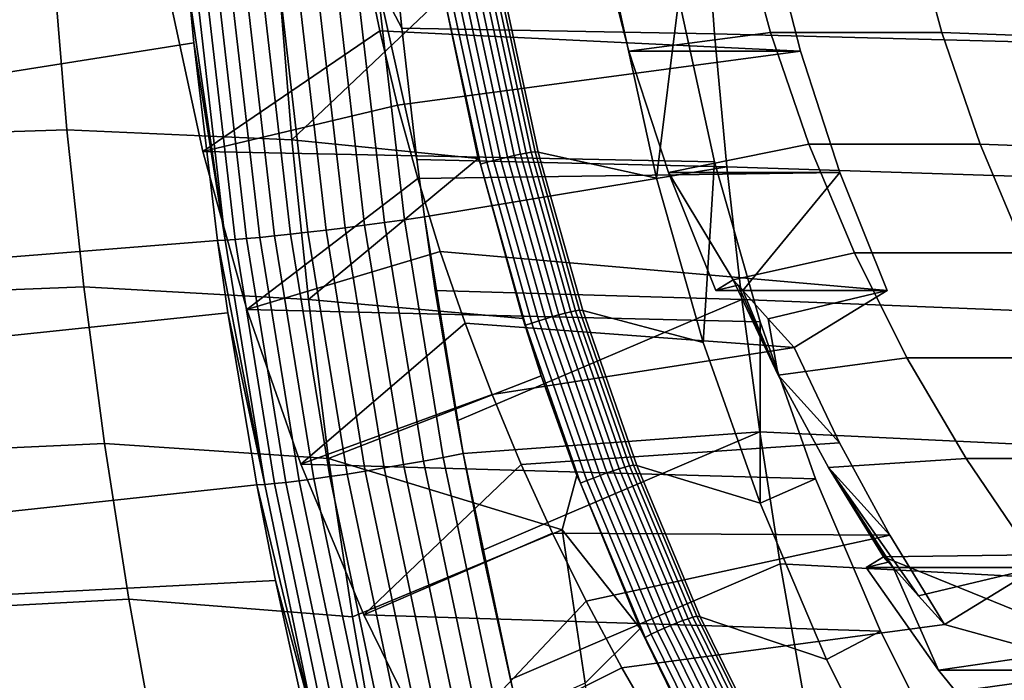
# Model space of a CAD drawing. Header units: metres. Extents: x -167 to 28, y -50 to 27.
# Tile 5 of 256: x -163.07 to -158.45, y -5.54 to -2.44. Entities that reach past the tile are written whole.
import ezdxf

# ---------------------------------------------------------------- set-up
doc = ezdxf.new("R2010")
doc.units = ezdxf.units.M
doc.layers.add('solid_12_065_011_XXX', color=7, linetype='CONTINUOUS')

msp = doc.modelspace()

# ---------------------------------------------------------------- linework, layer by layer
at = {"layer": 'solid_12_065_011_XXX'}
for points in [[(-162.350693, -1.276263, 127.644249), (-166.374863, -2.123647, 116.414871), (-166.334274, -2.535892, 116.410736), (-162.276672, -2.320641, 127.621849)], [(-159.002365, -1.418447, 105.434586), (-144.220184, -1.963678, 100.054306), (-144.365555, -2.49953, 100.107224), (-158.892197, -1.963678, 105.394485)], [(-159.980942, -2.341105, 113.989059), (-160.0858, -3.183047, 114.027222), (-160.257416, -2.399767, 114.089684), (-160.101151, -1.566324, 114.032806)], [(-159.813614, -2.50579, 127.973732), (-159.858856, -1.88035, 127.990257), (-161.302551, -2.247445, 128.205612), (-161.279877, -2.480227, 128.198853)], [(-158.316925, -2.545018, 127.730553), (-158.359039, -1.909716, 127.748215), (-159.858856, -1.88035, 127.990257), (-159.813614, -2.50579, 127.973732)], [(-161.795151, -3.003271, 112.946526), (-161.855576, -2.253459, 112.942924), (-161.148285, -1.944018, 112.554848), (-161.084045, -2.3288, 112.536713)], [(-159.695953, -1.963676, 103.186211), (-159.550583, -2.499511, 103.133301), (-160.214279, -2.588312, 103.37487), (-160.362793, -2.008121, 103.428917)], [(-158.892197, -1.963678, 105.394485), (-158.746826, -2.49953, 105.341576), (-159.550583, -2.499511, 103.133301), (-159.695953, -1.963676, 103.186211)], [(-158.892197, -1.963678, 105.394485), (-144.365555, -2.49953, 100.107224), (-144.545441, -3.023368, 100.172699), (-158.746826, -2.49953, 105.341576)], [(-159.559036, -2.008111, 105.637199), (-159.410522, -2.588334, 105.583145), (-161.38269, -2.492123, 106.300949), (-161.455475, -2.141232, 106.327438)], [(-159.410522, -2.588334, 105.583145), (-159.559036, -2.008111, 105.637199), (-160.362793, -2.008121, 103.428917), (-160.214279, -2.588312, 103.37487)], [(-162.213303, -3.058339, 107.371269), (-162.375702, -2.304919, 107.430382), (-161.455475, -2.141232, 106.327438), (-161.38269, -2.492123, 106.300949)], [(-162.912033, -2.218563, 113.518974), (-162.850357, -2.956613, 113.517876), (-163.889618, -2.988799, 114.103745), (-163.955765, -2.242943, 114.109787)], [(-162.912033, -2.218563, 113.518974), (-161.855576, -2.253459, 112.942924), (-161.795151, -3.003271, 112.946526), (-162.850357, -2.956613, 113.517876)], [(-161.396469, -2.256265, 128.214355), (-161.490799, -2.264878, 128.213181), (-161.360458, -3.391255, 128.174454), (-161.266495, -3.378335, 128.175659)], [(-161.396469, -2.256265, 128.214355), (-161.279877, -2.480227, 128.198853), (-161.302551, -2.247445, 128.205612)], [(-161.266495, -3.378335, 128.175659), (-161.172974, -3.365079, 128.166962), (-161.208939, -3.096287, 128.177689), (-161.396469, -2.256265, 128.214355)], [(-161.396469, -2.256265, 128.214355), (-161.208939, -3.096287, 128.177689), (-161.279877, -2.480227, 128.198853)], [(-162.375702, -2.304919, 107.430382), (-162.213303, -3.058339, 107.371269), (-159.8134, -3.105805, 113.928078), (-159.980942, -2.341105, 113.989059)], [(-162.008255, -2.30659, 128.005356), (-162.077469, -2.311159, 127.940857), (-161.945404, -3.460688, 127.90139), (-161.876343, -3.453833, 127.966034)], [(-161.932693, -2.301228, 128.062225), (-162.008255, -2.30659, 128.005356), (-161.876343, -3.453833, 127.966034), (-161.800964, -3.445788, 128.023041)], [(-161.851608, -2.295133, 128.110825), (-161.932693, -2.301228, 128.062225), (-161.800964, -3.445788, 128.023041), (-161.720093, -3.436644, 128.071747)], [(-161.7659, -2.288373, 128.150604), (-161.851608, -2.295133, 128.110825), (-161.720093, -3.436644, 128.071747), (-161.634644, -3.426501, 128.111649)], [(-161.676544, -2.281021, 128.181122), (-161.7659, -2.288373, 128.150604), (-161.634644, -3.426501, 128.111649), (-161.545547, -3.415472, 128.142258)], [(-161.584488, -2.273161, 128.202072), (-161.676544, -2.281021, 128.181122), (-161.545547, -3.415472, 128.142258), (-161.453827, -3.40368, 128.163284)], [(-161.490799, -2.264878, 128.213181), (-161.584488, -2.273161, 128.202072), (-161.453827, -3.40368, 128.163284), (-161.360458, -3.391255, 128.174454)], [(-160.859116, -2.310035, 112.562592), (-160.835861, -2.307041, 112.586914), (-160.672958, -3.061863, 112.541176), (-160.695969, -3.065841, 112.516777)], [(-160.835861, -2.307041, 112.586914), (-160.81694, -2.30503, 112.614815), (-160.654205, -3.059189, 112.569145), (-160.672958, -3.061863, 112.541176)], [(-160.81694, -2.30503, 112.614815), (-160.802414, -2.30675, 112.645332), (-160.639389, -3.061373, 112.599594), (-160.654205, -3.059189, 112.569145)], [(-160.802414, -2.30675, 112.645332), (-160.257416, -2.399767, 114.089684), (-160.0858, -3.183047, 114.027222), (-160.639389, -3.061373, 112.599594)], [(-162.276672, -2.320641, 127.621849), (-166.334274, -2.535892, 116.410736), (-166.256317, -3.181098, 116.402397), (-162.25473, -2.548973, 127.615211)], [(-162.239731, -2.319653, 127.709), (-162.276672, -2.320641, 127.621849), (-162.107376, -3.473425, 127.66909)], [(-162.107376, -3.473425, 127.66909), (-162.276672, -2.320641, 127.621849), (-162.25473, -2.548973, 127.615211)], [(-162.193848, -2.317727, 127.791855), (-162.239731, -2.319653, 127.709), (-162.107376, -3.473425, 127.66909), (-162.061569, -3.470538, 127.752083)], [(-162.139557, -2.314886, 127.869423), (-162.193848, -2.317727, 127.791855), (-162.061569, -3.470538, 127.752083), (-162.00737, -3.466277, 127.829803)], [(-162.077469, -2.311159, 127.940857), (-162.139557, -2.314886, 127.869423), (-162.00737, -3.466277, 127.829803), (-161.945404, -3.460688, 127.90139)], [(-161.076935, -2.348528, 112.533905), (-160.921021, -3.09115, 112.49073), (-161.795151, -3.003271, 112.946526), (-161.084045, -2.3288, 112.536713)], [(-160.911026, -3.116955, 112.487099), (-161.076935, -2.348528, 112.533905), (-161.046173, -2.342231, 112.521461), (-160.880707, -3.108594, 112.474815)], [(-160.911026, -3.116955, 112.487099), (-160.921021, -3.09115, 112.49073), (-161.076935, -2.348528, 112.533905)], [(-160.880707, -3.108594, 112.474815), (-161.046173, -2.342231, 112.521461), (-161.013763, -2.335911, 112.514473), (-160.848724, -3.100204, 112.467987)], [(-160.848724, -3.100204, 112.467987), (-161.013763, -2.335911, 112.514473), (-160.980591, -2.32975, 112.51313), (-160.815994, -3.092024, 112.466805)], [(-160.815994, -3.092024, 112.466805), (-160.980591, -2.32975, 112.51313), (-160.947617, -2.323923, 112.517479), (-160.783432, -3.084286, 112.471298)], [(-160.783432, -3.084286, 112.471298), (-160.947617, -2.323923, 112.517479), (-160.915771, -2.318596, 112.52739), (-160.751984, -3.077212, 112.481346)], [(-160.751984, -3.077212, 112.481346), (-160.915771, -2.318596, 112.52739), (-160.886017, -2.313926, 112.542557), (-160.72258, -3.071011, 112.496635)], [(-160.72258, -3.071011, 112.496635), (-160.886017, -2.313926, 112.542557), (-160.859116, -2.310035, 112.562592), (-160.695969, -3.065841, 112.516777)], [(-159.8134, -3.105805, 113.928078), (-159.866104, -3.953803, 113.947258), (-160.0858, -3.183047, 114.027222), (-159.980942, -2.341105, 113.989059)], [(-162.213303, -3.058339, 107.371269), (-161.38269, -2.492123, 106.300949), (-161.29895, -2.840188, 106.27047)], [(-159.410522, -2.588334, 105.583145), (-161.29895, -2.840188, 106.27047), (-161.38269, -2.492123, 106.300949)], [(-159.755539, -3.12995, 127.95253), (-159.813614, -2.50579, 127.973732), (-161.279877, -2.480227, 128.198853), (-161.208939, -3.096287, 128.177689)], [(-159.550583, -2.499511, 103.133301), (-159.370682, -3.023388, 103.067818), (-160.028671, -3.156292, 103.307312), (-160.214279, -2.588312, 103.37487)], [(-158.262848, -3.179085, 127.707901), (-158.316925, -2.545018, 127.730553), (-159.813614, -2.50579, 127.973732), (-159.755539, -3.12995, 127.95253)], [(-158.746826, -2.49953, 105.341576), (-158.56694, -3.023368, 105.2761), (-159.370682, -3.023388, 103.067818), (-159.550583, -2.499511, 103.133301)], [(-158.746826, -2.49953, 105.341576), (-144.545441, -3.023368, 100.172699), (-144.758972, -3.532653, 100.250412), (-158.56694, -3.023368, 105.2761)], [(-162.25473, -2.548973, 127.615211), (-166.256317, -3.181098, 116.402397), (-166.165604, -3.795524, 116.39212), (-162.144287, -3.474895, 127.58181)], [(-162.107376, -3.473425, 127.66909), (-162.25473, -2.548973, 127.615211), (-162.144287, -3.474895, 127.58181)], [(-159.410522, -2.588334, 105.583145), (-159.224915, -3.156332, 105.515587), (-161.204361, -3.184907, 106.236046), (-161.29895, -2.840188, 106.27047)], [(-159.224915, -3.156332, 105.515587), (-159.410522, -2.588334, 105.583145), (-160.214279, -2.588312, 103.37487), (-160.028671, -3.156292, 103.307312)], [(-162.005661, -3.799012, 107.2957), (-162.213303, -3.058339, 107.371269), (-161.29895, -2.840188, 106.27047), (-161.204361, -3.184907, 106.236046)], [(-162.850357, -2.956613, 113.517876), (-162.771088, -3.692848, 113.516335), (-163.804642, -3.732634, 114.095863), (-163.889618, -2.988799, 114.103745)], [(-162.850357, -2.956613, 113.517876), (-161.795151, -3.003271, 112.946526), (-161.717514, -3.751302, 112.951012), (-162.771088, -3.692848, 113.516335)], [(-161.717514, -3.751302, 112.951012), (-161.795151, -3.003271, 112.946526), (-160.921021, -3.09115, 112.49073)], [(-159.370682, -3.023388, 103.067818), (-159.157181, -3.532597, 102.99012), (-159.725159, -3.659192, 103.196846), (-160.028671, -3.156292, 103.307312)], [(-158.56694, -3.023368, 105.2761), (-158.353409, -3.532653, 105.198387), (-159.157181, -3.532597, 102.99012), (-159.370682, -3.023388, 103.067818)], [(-158.56694, -3.023368, 105.2761), (-144.758972, -3.532653, 100.250412), (-145.005142, -4.025027, 100.340012), (-158.353409, -3.532653, 105.198387)], [(-162.213303, -3.058339, 107.371269), (-162.005661, -3.799012, 107.2957), (-159.599182, -3.857268, 113.850113), (-159.8134, -3.105805, 113.928078)], [(-160.911026, -3.116955, 112.487099), (-160.712357, -3.84167, 112.432076), (-161.717514, -3.751302, 112.951012), (-160.921021, -3.09115, 112.49073)], [(-160.637589, -3.852233, 112.40873), (-160.848724, -3.100204, 112.467987), (-160.815994, -3.092024, 112.466805), (-160.605408, -3.842065, 112.407745)], [(-160.605408, -3.842065, 112.407745), (-160.815994, -3.092024, 112.466805), (-160.783432, -3.084286, 112.471298), (-160.573395, -3.832447, 112.41243)], [(-160.573395, -3.832447, 112.41243), (-160.783432, -3.084286, 112.471298), (-160.751984, -3.077212, 112.481346), (-160.542435, -3.823653, 112.422653)], [(-160.542435, -3.823653, 112.422653), (-160.751984, -3.077212, 112.481346), (-160.72258, -3.071011, 112.496635), (-160.513489, -3.815946, 112.438095)], [(-160.513489, -3.815946, 112.438095), (-160.72258, -3.071011, 112.496635), (-160.695969, -3.065841, 112.516777), (-160.487244, -3.809517, 112.458374)], [(-160.487244, -3.809517, 112.458374), (-160.695969, -3.065841, 112.516777), (-160.672958, -3.061863, 112.541176), (-160.464539, -3.804569, 112.482887)], [(-160.672958, -3.061863, 112.541176), (-160.654205, -3.059189, 112.569145), (-160.445999, -3.801241, 112.510933), (-160.464539, -3.804569, 112.482887)], [(-160.654205, -3.059189, 112.569145), (-160.639389, -3.061373, 112.599594), (-160.430893, -3.803766, 112.541306), (-160.445999, -3.801241, 112.510933)], [(-160.639389, -3.061373, 112.599594), (-160.0858, -3.183047, 114.027222), (-159.866104, -3.953803, 113.947258), (-160.430893, -3.803766, 112.541306)], [(-159.755539, -3.12995, 127.95253), (-161.208939, -3.096287, 128.177689), (-161.172974, -3.365079, 128.166962)], [(-159.684677, -3.752466, 127.926666), (-159.755539, -3.12995, 127.95253), (-161.172974, -3.365079, 128.166962), (-161.122375, -3.710021, 128.151855)], [(-160.698776, -3.873052, 112.427437), (-160.911026, -3.116955, 112.487099), (-160.880707, -3.108594, 112.474815), (-160.669022, -3.862661, 112.415352)], [(-160.698776, -3.873052, 112.427437), (-160.712357, -3.84167, 112.432076), (-160.911026, -3.116955, 112.487099)], [(-160.669022, -3.862661, 112.415352), (-160.880707, -3.108594, 112.474815), (-160.848724, -3.100204, 112.467987), (-160.637589, -3.852233, 112.40873)], [(-159.599182, -3.857268, 113.850113), (-159.599609, -4.707263, 113.850266), (-159.866104, -3.953803, 113.947258), (-159.8134, -3.105805, 113.928078)], [(-158.196884, -3.81156, 127.680283), (-158.262848, -3.179085, 127.707901), (-159.755539, -3.12995, 127.95253), (-159.684677, -3.752466, 127.926666)], [(-162.005661, -3.799012, 107.2957), (-161.204361, -3.184907, 106.236046), (-161.098984, -3.526172, 106.197685)], [(-159.224915, -3.156332, 105.515587), (-159.003098, -3.70938, 105.434853), (-161.098984, -3.526172, 106.197685), (-161.204361, -3.184907, 106.236046)], [(-159.725159, -3.659192, 103.196846), (-159.806854, -3.70938, 103.22657), (-160.028671, -3.156292, 103.307312)], [(-159.680176, -3.70938, 103.574615), (-159.224915, -3.156332, 105.515587), (-160.028671, -3.156292, 103.307312), (-159.806854, -3.70938, 103.22657)], [(-159.224915, -3.156332, 105.515587), (-159.680176, -3.70938, 103.574615), (-159.003098, -3.70938, 105.434853)], [(-161.084946, -4.49251, 128.121582), (-160.991989, -4.474821, 128.11293), (-161.172974, -3.365079, 128.166962), (-161.266495, -3.378335, 128.175659)], [(-161.172974, -3.365079, 128.166962), (-160.991989, -4.474821, 128.11293), (-161.122375, -3.710021, 128.151855)], [(-161.545547, -3.415472, 128.142258), (-161.634644, -3.426501, 128.111649), (-161.451279, -4.556717, 128.05722), (-161.362579, -4.542014, 128.087967)], [(-161.453827, -3.40368, 128.163284), (-161.545547, -3.415472, 128.142258), (-161.362579, -4.542014, 128.087967), (-161.271271, -4.526293, 128.109085)], [(-161.360458, -3.391255, 128.174454), (-161.453827, -3.40368, 128.163284), (-161.271271, -4.526293, 128.109085), (-161.178391, -4.50973, 128.120331)], [(-161.266495, -3.378335, 128.175659), (-161.360458, -3.391255, 128.174454), (-161.178391, -4.50973, 128.120331), (-161.084946, -4.49251, 128.121582)], [(-161.945404, -3.460688, 127.90139), (-162.00737, -3.466277, 127.829803), (-161.822708, -4.609734, 127.77446), (-161.76091, -4.602287, 127.846252)], [(-161.876343, -3.453833, 127.966034), (-161.945404, -3.460688, 127.90139), (-161.76091, -4.602287, 127.846252), (-161.692062, -4.593152, 127.911102)], [(-161.800964, -3.445788, 128.023041), (-161.876343, -3.453833, 127.966034), (-161.692062, -4.593152, 127.911102), (-161.616943, -4.582429, 127.968292)], [(-161.720093, -3.436644, 128.071747), (-161.800964, -3.445788, 128.023041), (-161.616943, -4.582429, 127.968292), (-161.536377, -4.570239, 128.017181)], [(-161.634644, -3.426501, 128.111649), (-161.720093, -3.436644, 128.071747), (-161.536377, -4.570239, 128.017181), (-161.451279, -4.556717, 128.05722)], [(-162.144287, -3.474895, 127.58181), (-166.165604, -3.795524, 116.39212), (-166.09111, -4.233164, 116.383331), (-162.095078, -3.814691, 127.566933)], [(-162.107376, -3.473425, 127.66909), (-162.144287, -3.474895, 127.58181), (-161.922516, -4.619246, 127.613327)], [(-161.922516, -4.619246, 127.613327), (-162.144287, -3.474895, 127.58181), (-162.095078, -3.814691, 127.566933)], [(-162.061569, -3.470538, 127.752083), (-162.107376, -3.473425, 127.66909), (-161.922516, -4.619246, 127.613327), (-161.87677, -4.615407, 127.696533)], [(-162.00737, -3.466277, 127.829803), (-162.061569, -3.470538, 127.752083), (-161.87677, -4.615407, 127.696533), (-161.822708, -4.609734, 127.77446)], [(-161.753647, -4.523942, 107.203972), (-162.005661, -3.799012, 107.2957), (-161.098984, -3.526172, 106.197685), (-160.98288, -3.863671, 106.155434)], [(-161.098984, -3.526172, 106.197685), (-159.003098, -3.70938, 105.434853), (-159.43959, -3.977558, 105.593719), (-160.98288, -3.863671, 106.155434)], [(-159.157181, -3.532597, 102.99012), (-158.911011, -4.025, 102.900513), (-159.513931, -4.106431, 103.119965), (-159.725159, -3.659192, 103.196846)], [(-158.107254, -4.025027, 105.108788), (-158.911011, -4.025, 102.900513), (-159.157181, -3.532597, 102.99012), (-158.353409, -3.532653, 105.198387)], [(-162.771088, -3.692848, 113.516335), (-162.674301, -4.42663, 113.514359), (-163.700897, -4.473777, 114.086174), (-163.804642, -3.732634, 114.095863)], [(-162.771088, -3.692848, 113.516335), (-161.717514, -3.751302, 112.951012), (-161.622757, -4.496896, 112.956375), (-162.674301, -4.42663, 113.514359)], [(-159.702698, -3.684246, 103.385422), (-159.806854, -3.70938, 103.22657), (-159.725159, -3.659192, 103.196846)], [(-159.680176, -3.70938, 103.574615), (-159.806854, -3.70938, 103.22657), (-159.702698, -3.684246, 103.385422)], [(-159.702698, -3.684246, 103.385422), (-159.725159, -3.659192, 103.196846), (-159.513931, -4.106431, 103.119965)], [(-159.680176, -3.70938, 103.574615), (-159.702698, -3.684246, 103.385422), (-159.513931, -4.106431, 103.119965)], [(-161.122375, -3.710021, 128.151855), (-160.991989, -4.474821, 128.11293), (-161.020218, -4.321073, 128.121368)], [(-159.684677, -3.752466, 127.926666), (-161.122375, -3.710021, 128.151855), (-161.020218, -4.321073, 128.121368)], [(-159.560928, -3.84234, 104.575577), (-159.680176, -3.70938, 103.574615), (-159.513931, -4.106431, 103.119965)], [(-159.003098, -3.70938, 105.434853), (-159.680176, -3.70938, 103.574615), (-159.560928, -3.84234, 104.575577)], [(-159.560928, -3.84234, 104.575577), (-159.43959, -3.977558, 105.593719), (-159.003098, -3.70938, 105.434853)], [(-161.622757, -4.496896, 112.956375), (-161.717514, -3.751302, 112.951012), (-160.712357, -3.84167, 112.432076), (-160.625793, -4.109741, 112.407837)], [(-159.684677, -3.752466, 127.926666), (-161.020218, -4.321073, 128.121368), (-160.991989, -4.474821, 128.11293), (-159.601105, -4.372972, 127.896172)], [(-158.119064, -4.442083, 127.647713), (-158.196884, -3.81156, 127.680283), (-159.684677, -3.752466, 127.926666), (-159.601105, -4.372972, 127.896172)], [(-162.095078, -3.814691, 127.566933), (-166.09111, -4.233164, 116.383331), (-165.930176, -5.048648, 116.363518), (-161.959366, -4.621188, 127.525871)], [(-161.922516, -4.619246, 127.613327), (-162.095078, -3.814691, 127.566933), (-161.959366, -4.621188, 127.525871)], [(-162.005661, -3.799012, 107.2957), (-161.753647, -4.523942, 107.203972), (-159.339249, -4.592223, 113.755501), (-159.599182, -3.857268, 113.850113)], [(-160.349625, -4.576897, 112.336411), (-160.605408, -3.842065, 112.407745), (-160.573395, -3.832447, 112.41243), (-160.318237, -4.565436, 112.341331)], [(-160.318237, -4.565436, 112.341331), (-160.573395, -3.832447, 112.41243), (-160.542435, -3.823653, 112.422653), (-160.287888, -4.554956, 112.351776)], [(-160.287888, -4.554956, 112.351776), (-160.542435, -3.823653, 112.422653), (-160.513489, -3.815946, 112.438095), (-160.259491, -4.545775, 112.367401)], [(-160.259491, -4.545775, 112.367401), (-160.513489, -3.815946, 112.438095), (-160.487244, -3.809517, 112.458374), (-160.233704, -4.538111, 112.387848)], [(-160.233704, -4.538111, 112.387848), (-160.487244, -3.809517, 112.458374), (-160.464539, -3.804569, 112.482887), (-160.211365, -4.53221, 112.412491)], [(-160.211365, -4.53221, 112.412491), (-160.464539, -3.804569, 112.482887), (-160.445999, -3.801241, 112.510933), (-160.1931, -4.528241, 112.440628)], [(-160.445999, -3.801241, 112.510933), (-160.430893, -3.803766, 112.541306), (-160.177673, -4.530969, 112.47094), (-160.1931, -4.528241, 112.440628)], [(-160.430893, -3.803766, 112.541306), (-159.866104, -3.953803, 113.947258), (-159.599609, -4.707263, 113.850266), (-160.177673, -4.530969, 112.47094)], [(-161.753647, -4.523942, 107.203972), (-160.98288, -3.863671, 106.155434), (-160.856277, -4.196776, 106.109352)], [(-160.856277, -4.196776, 106.109352), (-160.98288, -3.863671, 106.155434), (-159.43959, -3.977558, 105.593719)], [(-160.698776, -3.873052, 112.427437), (-160.625793, -4.109741, 112.407837), (-160.712357, -3.84167, 112.432076)], [(-160.440964, -4.613818, 112.35537), (-160.698776, -3.873052, 112.427437), (-160.669022, -3.862661, 112.415352), (-160.411865, -4.601438, 112.343529)], [(-160.440964, -4.613818, 112.35537), (-160.625793, -4.109741, 112.407837), (-160.698776, -3.873052, 112.427437)], [(-160.411865, -4.601438, 112.343529), (-160.669022, -3.862661, 112.415352), (-160.637589, -3.852233, 112.40873), (-160.381119, -4.589013, 112.337151)], [(-160.381119, -4.589013, 112.337151), (-160.637589, -3.852233, 112.40873), (-160.605408, -3.842065, 112.407745), (-160.349625, -4.576897, 112.336411)], [(-159.599182, -3.857268, 113.850113), (-159.339249, -4.592223, 113.755501), (-159.599609, -4.707263, 113.850266)], [(-159.560928, -3.84234, 104.575577), (-159.513931, -4.106431, 103.119965), (-159.22673, -4.423824, 105.516251), (-159.43959, -3.977558, 105.593719)], [(-160.719345, -4.525047, 106.059517), (-160.856277, -4.196776, 106.109352), (-159.43959, -3.977558, 105.593719), (-159.22673, -4.423824, 105.516251)], [(-158.911011, -4.025, 102.900513), (-158.633377, -4.498079, 102.799469), (-159.278748, -4.539943, 103.034363), (-159.513931, -4.106431, 103.119965)], [(-158.107254, -4.025027, 105.108788), (-157.829636, -4.498078, 105.007744), (-158.633377, -4.498079, 102.799469), (-158.911011, -4.025, 102.900513)], [(-158.991562, -4.857299, 105.430649), (-159.22673, -4.423824, 105.516251), (-159.513931, -4.106431, 103.119965), (-159.278748, -4.539943, 103.034363)], [(-161.622757, -4.496896, 112.956375), (-160.625793, -4.109741, 112.407837), (-160.458954, -4.577187, 112.361252), (-160.528198, -4.831254, 112.418983)], [(-160.440964, -4.613818, 112.35537), (-160.458954, -4.577187, 112.361252), (-160.625793, -4.109741, 112.407837)], [(-161.458282, -5.230161, 107.096466), (-161.753647, -4.523942, 107.203972), (-160.856277, -4.196776, 106.109352), (-160.719345, -4.525047, 106.059517)], [(-159.601105, -4.372972, 127.896172), (-160.991989, -4.474821, 128.11293), (-160.902573, -4.929081, 128.086212)], [(-159.601105, -4.372972, 127.896172), (-160.902573, -4.929081, 128.086212), (-160.769455, -5.53373, 128.046402), (-159.504868, -4.991104, 127.861061)], [(-158.029449, -5.070295, 127.610214), (-158.119064, -4.442083, 127.647713), (-159.601105, -4.372972, 127.896172), (-159.504868, -4.991104, 127.861061)], [(-162.674301, -4.42663, 113.514359), (-162.56012, -5.157319, 113.511932), (-163.578506, -5.211558, 114.074677), (-163.700897, -4.473777, 114.086174)], [(-162.674301, -4.42663, 113.514359), (-161.622757, -4.496896, 112.956375), (-161.510971, -5.239398, 112.962608), (-162.56012, -5.157319, 113.511932)], [(-160.572189, -4.848274, 106.005951), (-160.719345, -4.525047, 106.059517), (-159.22673, -4.423824, 105.516251), (-158.991562, -4.857299, 105.430649)], [(-160.852234, -5.596216, 128.052185), (-160.759979, -5.574126, 128.043564), (-160.991989, -4.474821, 128.11293), (-161.084946, -4.49251, 128.121582)], [(-160.991989, -4.474821, 128.11293), (-160.759979, -5.574126, 128.043564), (-160.769455, -5.53373, 128.046402)], [(-160.991989, -4.474821, 128.11293), (-160.769455, -5.53373, 128.046402), (-160.902573, -4.929081, 128.086212)], [(-161.753647, -4.523942, 107.203972), (-161.458282, -5.230161, 107.096466), (-159.034729, -5.307456, 113.644661), (-159.339249, -4.592223, 113.755501)], [(-161.510971, -5.239398, 112.962608), (-161.622757, -4.496896, 112.956375), (-160.528198, -4.831254, 112.418983)], [(-161.458282, -5.230161, 107.096466), (-160.719345, -4.525047, 106.059517), (-160.572189, -4.848274, 106.005951)], [(-161.178391, -4.50973, 128.120331), (-161.271271, -4.526293, 128.109085), (-161.037292, -5.638423, 128.039551), (-160.945007, -5.617729, 128.050888)], [(-161.084946, -4.49251, 128.121582), (-161.178391, -4.50973, 128.120331), (-160.945007, -5.617729, 128.050888), (-160.852234, -5.596216, 128.052185)], [(-158.633377, -4.498079, 102.799469), (-158.325729, -4.949437, 102.687492), (-159.020386, -4.95823, 102.940331), (-159.278748, -4.539943, 103.034363)], [(-157.829636, -4.498078, 105.007744), (-157.521942, -4.949493, 104.895752), (-158.325729, -4.949437, 102.687492), (-158.633377, -4.498079, 102.799469)], [(-161.536377, -4.570239, 128.017181), (-161.616943, -4.582429, 127.968292), (-161.381073, -5.708566, 127.898048), (-161.300888, -5.693336, 127.947159)], [(-161.451279, -4.556717, 128.05722), (-161.536377, -4.570239, 128.017181), (-161.300888, -5.693336, 127.947159), (-161.216232, -5.67644, 127.987396)], [(-161.362579, -4.542014, 128.087967), (-161.451279, -4.556717, 128.05722), (-161.216232, -5.67644, 127.987396), (-161.128036, -5.658067, 128.018311)], [(-161.271271, -4.526293, 128.109085), (-161.362579, -4.542014, 128.087967), (-161.128036, -5.658067, 128.018311), (-161.037292, -5.638423, 128.039551)], [(-160.04953, -5.293595, 112.253365), (-160.349625, -4.576897, 112.336411), (-160.318237, -4.565436, 112.341331), (-160.018921, -5.280337, 112.25856)], [(-160.018921, -5.280337, 112.25856), (-160.318237, -4.565436, 112.341331), (-160.287888, -4.554956, 112.351776), (-159.989273, -5.268213, 112.269257)], [(-159.989273, -5.268213, 112.269257), (-160.287888, -4.554956, 112.351776), (-160.259491, -4.545775, 112.367401), (-159.961517, -5.257594, 112.285103)], [(-159.961517, -5.257594, 112.285103), (-160.259491, -4.545775, 112.367401), (-160.233704, -4.538111, 112.387848), (-159.936279, -5.248724, 112.30574)], [(-159.936279, -5.248724, 112.30574), (-160.233704, -4.538111, 112.387848), (-160.211365, -4.53221, 112.412491), (-159.914383, -5.241894, 112.330544)], [(-159.914383, -5.241894, 112.330544), (-160.211365, -4.53221, 112.412491), (-160.1931, -4.528241, 112.440628), (-159.896423, -5.237298, 112.358795)], [(-160.1931, -4.528241, 112.440628), (-160.177673, -4.530969, 112.47094), (-159.880676, -5.240088, 112.38903), (-159.896423, -5.237298, 112.358795)], [(-160.177673, -4.530969, 112.47094), (-159.599609, -4.707263, 113.850266), (-159.28772, -5.439823, 113.736748), (-159.880676, -5.240088, 112.38903)], [(-158.99794, -4.983284, 103.128906), (-159.278748, -4.539943, 103.034363), (-159.020386, -4.95823, 102.940331)], [(-158.856155, -5.141378, 104.319061), (-159.278748, -4.539943, 103.034363), (-158.975403, -5.008418, 103.3181)], [(-158.99794, -4.983284, 103.128906), (-158.975403, -5.008418, 103.3181), (-159.278748, -4.539943, 103.034363)], [(-158.856155, -5.141378, 104.319061), (-158.734818, -5.276597, 105.337204), (-158.991562, -4.857299, 105.430649), (-159.278748, -4.539943, 103.034363)], [(-161.87677, -4.615407, 127.696533), (-161.922516, -4.619246, 127.613327), (-161.685562, -5.754512, 127.541786), (-161.639938, -5.749735, 127.625259)], [(-161.822708, -4.609734, 127.77446), (-161.87677, -4.615407, 127.696533), (-161.639938, -5.749735, 127.625259), (-161.586029, -5.742661, 127.703461)], [(-161.76091, -4.602287, 127.846252), (-161.822708, -4.609734, 127.77446), (-161.586029, -5.742661, 127.703461), (-161.524445, -5.733367, 127.775513)], [(-161.692062, -4.593152, 127.911102), (-161.76091, -4.602287, 127.846252), (-161.524445, -5.733367, 127.775513), (-161.455856, -5.72196, 127.840622)], [(-161.616943, -4.582429, 127.968292), (-161.692062, -4.593152, 127.911102), (-161.455856, -5.72196, 127.840622), (-161.381073, -5.708566, 127.898048)], [(-160.440964, -4.613818, 112.35537), (-160.161835, -5.294549, 112.278839), (-160.528198, -4.831254, 112.418983), (-160.458954, -4.577187, 112.361252)], [(-160.138489, -5.336303, 112.271454), (-160.440964, -4.613818, 112.35537), (-160.411865, -4.601438, 112.343529), (-160.110184, -5.321983, 112.259903)], [(-160.138489, -5.336303, 112.271454), (-160.161835, -5.294549, 112.278839), (-160.440964, -4.613818, 112.35537)], [(-160.110184, -5.321983, 112.259903), (-160.411865, -4.601438, 112.343529), (-160.381119, -4.589013, 112.337151), (-160.080246, -5.307611, 112.253815)], [(-160.080246, -5.307611, 112.253815), (-160.381119, -4.589013, 112.337151), (-160.349625, -4.576897, 112.336411), (-160.04953, -5.293595, 112.253365)], [(-159.034729, -5.307456, 113.644661), (-159.28772, -5.439823, 113.736748), (-159.599609, -4.707263, 113.850266), (-159.339249, -4.592223, 113.755501)], [(-161.959366, -4.621188, 127.525871), (-165.930176, -5.048648, 116.363518), (-165.8797, -5.277847, 116.357086), (-161.872192, -5.070003, 127.499489)], [(-161.922516, -4.619246, 127.613327), (-161.959366, -4.621188, 127.525871), (-161.685562, -5.754512, 127.541786)], [(-161.685562, -5.754512, 127.541786), (-161.959366, -4.621188, 127.525871), (-161.872192, -5.070003, 127.499489)], [(-161.382217, -5.978152, 112.969688), (-161.510971, -5.239398, 112.962608), (-160.528198, -4.831254, 112.418983), (-160.418976, -5.55137, 112.434059)], [(-161.120789, -5.914672, 106.973633), (-161.458282, -5.230161, 107.096466), (-160.572189, -4.848274, 106.005951), (-160.414856, -5.166271, 105.948692)], [(-160.414856, -5.166271, 105.948692), (-160.572189, -4.848274, 106.005951), (-158.991562, -4.857299, 105.430649)], [(-160.418976, -5.55137, 112.434059), (-160.528198, -4.831254, 112.418983), (-160.161835, -5.294549, 112.278839)], [(-160.247681, -5.478434, 105.88784), (-160.414856, -5.166271, 105.948692), (-158.991562, -4.857299, 105.430649), (-158.734818, -5.276597, 105.337204)], [(-158.762909, -5.489373, 102.846611), (-159.102081, -5.008418, 102.970062), (-159.020386, -4.95823, 102.940331), (-157.989349, -5.377175, 102.565063)], [(-158.99794, -4.983284, 103.128906), (-159.020386, -4.95823, 102.940331), (-159.102081, -5.008418, 102.970062)], [(-158.99794, -4.983284, 103.128906), (-159.102081, -5.008418, 102.970062), (-158.975403, -5.008418, 103.3181)], [(-158.325729, -4.949437, 102.687492), (-157.989349, -5.377175, 102.565063), (-159.020386, -4.95823, 102.940331)], [(-159.396011, -5.606497, 127.821358), (-159.504868, -4.991104, 127.861061), (-160.769455, -5.53373, 128.046402), (-160.759979, -5.574126, 128.043564)], [(-157.928085, -5.695837, 127.567818), (-158.029449, -5.070295, 127.610214), (-159.504868, -4.991104, 127.861061), (-159.396011, -5.606497, 127.821358)], [(-158.975403, -5.008418, 103.3181), (-159.102081, -5.008418, 102.970062), (-158.762909, -5.489373, 102.846611)], [(-158.975403, -5.008418, 103.3181), (-158.762909, -5.489373, 102.846611), (-157.959167, -5.489368, 105.054893), (-158.298325, -5.008418, 105.178337)], [(-158.856155, -5.141378, 104.319061), (-158.975403, -5.008418, 103.3181), (-158.298325, -5.008418, 105.178337)], [(-158.856155, -5.141378, 104.319061), (-158.298325, -5.008418, 105.178337), (-158.734818, -5.276597, 105.337204)], [(-158.734818, -5.276597, 105.337204), (-158.298325, -5.008418, 105.178337), (-157.959167, -5.489368, 105.054893)], [(-161.872192, -5.070003, 127.499489), (-165.8797, -5.277847, 116.357086), (-165.628815, -6.290151, 116.324028), (-161.722366, -5.756909, 127.454094)], [(-161.685562, -5.754512, 127.541786), (-161.872192, -5.070003, 127.499489), (-161.722366, -5.756909, 127.454094)], [(-162.56012, -5.157319, 113.511932), (-162.428604, -5.884276, 113.509064), (-163.437546, -5.945307, 114.061386), (-163.578506, -5.211558, 114.074677)], [(-162.56012, -5.157319, 113.511932), (-161.510971, -5.239398, 112.962608), (-161.382217, -5.978152, 112.969688), (-162.428604, -5.884276, 113.509064)], [(-161.120789, -5.914672, 106.973633), (-160.414856, -5.166271, 105.948692), (-160.247681, -5.478434, 105.88784)], [(-161.458282, -5.230161, 107.096466), (-161.120789, -5.914672, 106.973633), (-158.68689, -5.999982, 113.518059), (-159.034729, -5.307456, 113.644661)], [(-159.647675, -5.960583, 112.175728), (-159.989273, -5.268213, 112.269257), (-159.961517, -5.257594, 112.285103), (-159.620651, -5.94857, 112.191826)], [(-159.620651, -5.94857, 112.191826), (-159.961517, -5.257594, 112.285103), (-159.936279, -5.248724, 112.30574), (-159.596039, -5.938532, 112.212692)], [(-159.596039, -5.938532, 112.212692), (-159.936279, -5.248724, 112.30574), (-159.914383, -5.241894, 112.330544), (-159.574646, -5.930801, 112.237671)], [(-159.574646, -5.930801, 112.237671), (-159.914383, -5.241894, 112.330544), (-159.896423, -5.237298, 112.358795), (-159.557068, -5.925597, 112.266052)], [(-159.896423, -5.237298, 112.358795), (-159.880676, -5.240088, 112.38903), (-159.541031, -5.928339, 112.296227), (-159.557068, -5.925597, 112.266052)], [(-159.880676, -5.240088, 112.38903), (-159.28772, -5.439823, 113.736748), (-158.931015, -6.15, 113.606918), (-159.541031, -5.928339, 112.296227)], [(-160.294708, -6.26787, 112.451134), (-160.418976, -5.55137, 112.434059), (-160.161835, -5.294549, 112.278839), (-159.820709, -5.993694, 112.185066)], [(-160.070831, -5.784386, 105.823471), (-160.247681, -5.478434, 105.88784), (-158.734818, -5.276597, 105.337204), (-157.959167, -5.489368, 105.054893)], [(-160.138489, -5.336303, 112.271454), (-159.820709, -5.993694, 112.185066), (-160.161835, -5.294549, 112.278839)], [(-159.765076, -6.021428, 112.165108), (-160.110184, -5.321983, 112.259903), (-160.080246, -5.307611, 112.253815), (-159.736053, -6.005165, 112.159355)], [(-159.736053, -6.005165, 112.159355), (-160.080246, -5.307611, 112.253815), (-160.04953, -5.293595, 112.253365), (-159.706253, -5.989305, 112.159225)], [(-159.706253, -5.989305, 112.159225), (-160.04953, -5.293595, 112.253365), (-160.018921, -5.280337, 112.25856), (-159.676498, -5.974303, 112.164742)], [(-159.676498, -5.974303, 112.164742), (-160.018921, -5.280337, 112.25856), (-159.989273, -5.268213, 112.269257), (-159.647675, -5.960583, 112.175728)], [(-158.68689, -5.999982, 113.518059), (-158.931015, -6.15, 113.606918), (-159.28772, -5.439823, 113.736748), (-159.034729, -5.307456, 113.644661)], [(-159.792496, -6.037631, 112.176338), (-160.138489, -5.336303, 112.271454), (-160.110184, -5.321983, 112.259903), (-159.765076, -6.021428, 112.165108)], [(-159.792496, -6.037631, 112.176338), (-159.820709, -5.993694, 112.185066), (-160.138489, -5.336303, 112.271454)], [(-157.989349, -5.377175, 102.565063), (-157.625977, -5.779067, 102.4328), (-158.393478, -5.944427, 102.712151), (-158.762909, -5.489373, 102.846611)], [(-160.74263, -6.574573, 106.835991), (-161.120789, -5.914672, 106.973633), (-160.247681, -5.478434, 105.88784), (-160.070831, -5.784386, 105.823471)], [(-159.884491, -6.083871, 105.755653), (-160.070831, -5.784386, 105.823471), (-157.959167, -5.489368, 105.054893), (-157.589737, -5.944427, 104.920433)], [(-157.589737, -5.944427, 104.920433), (-157.959167, -5.489368, 105.054893), (-158.762909, -5.489373, 102.846611), (-158.393478, -5.944427, 102.712151)]]:
    msp.add_3dface(points, dxfattribs=at)

doc.saveas('drawing.dxf')
